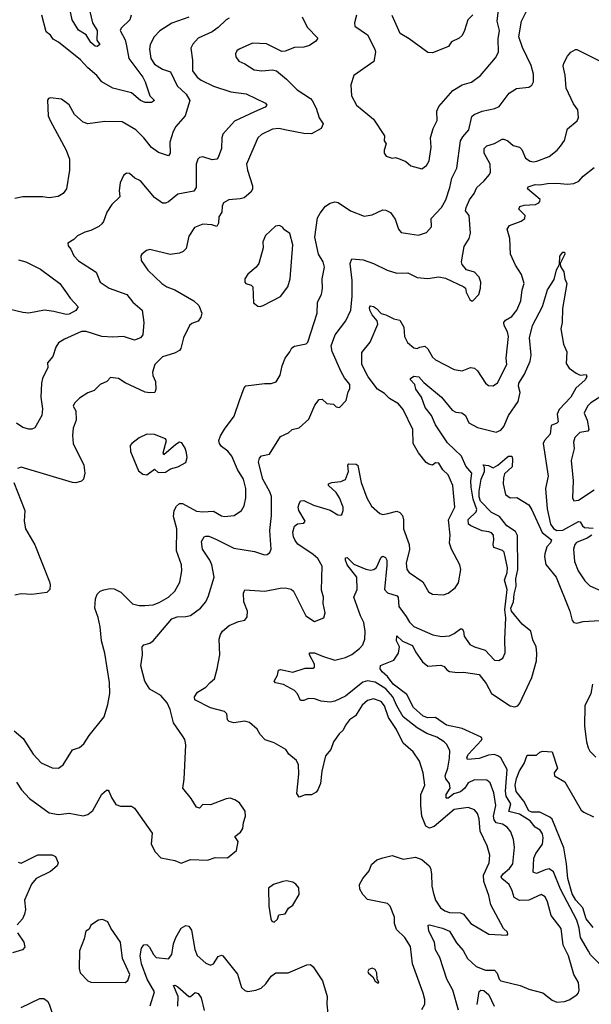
# Model space of a CAD drawing. Extents: x 2133461 to 2293071, y 753526 to 916327.
# Tile 170 of 256: x 2143326 to 2147008, y 854204 to 860545. Entities that reach past the tile are written whole.
import ezdxf

# ---------------------------------------------------------------- set-up
doc = ezdxf.new("R2010")
doc.units = 0

msp = doc.modelspace()

# ---------------------------------------------------------------- linework, layer by layer
at = {"layer": '0CON10XD'}
for points in [[(2143768.6, 860635), (2143795, 860525.8), (2143825.7, 860475), (2143822.9, 860412.9), (2143841.2, 860385), (2143825, 860373.3), (2143811.2, 860375), (2143785, 860398.6), (2143755, 860447.5), (2143705, 860476.7), (2143663, 860545), (2143645.6, 860625)], [(2144043.8, 860575), (2144036.2, 860545), (2143979.3, 860490.7), (2143973.8, 860475), (2144004.7, 860414.7), (2144013.7, 860376.3), (2144028.8, 860295), (2144118, 860175), (2144134.5, 860145), (2144164.6, 860055), (2144194, 860025), (2144175, 860012.1), (2144135, 860011.1), (2144103.7, 860023.7), (2144045, 860073.1), (2143925, 860104.4), (2143855, 860144.2), (2143822.5, 860185), (2143765, 860234.2), (2143717, 860287), (2143575, 860400.8), (2143540.6, 860420.6), (2143524, 860445), (2143497, 860467), (2143468.6, 860575)], [(2143575, 855724), (2143605, 855746.2), (2143665, 855842.9), (2143711.4, 855858.6), (2143737.9, 855882.1), (2143774, 855936), (2143870.8, 856055), (2143892.9, 856135), (2143905.6, 856205), (2143904.3, 856275.7), (2143874.4, 856465), (2143853.7, 856543.7), (2143844.4, 856634.4), (2143831.9, 856695), (2143810, 856755), (2143814.2, 856815), (2143824, 856845), (2143845, 856863.8), (2143867.7, 856872.3), (2143908.3, 856881.7), (2143935, 856880), (2143977.9, 856857.9), (2144052.6, 856782.6), (2144095, 856772.5), (2144131.7, 856771.7), (2144185, 856777.3), (2144225, 856791.8), (2144284.3, 856825), (2144324.7, 856865.3), (2144356.9, 856923.1), (2144370.6, 856995), (2144367.8, 857035), (2144336.2, 857125), (2144338.9, 857265), (2144317.3, 857345), (2144320, 857385), (2144335, 857412.5), (2144355, 857428.1), (2144375, 857429.5), (2144465, 857380), (2144505, 857375.3), (2144575, 857380), (2144625, 857350), (2144645, 857345.6), (2144707.4, 857352.6), (2144755.5, 857384.5), (2144772.5, 857415), (2144782.2, 857465), (2144782.7, 857525), (2144766.7, 857585), (2144728.3, 857648.3), (2144692.7, 857735), (2144666.5, 857766.5), (2144625.4, 857795.4), (2144613.1, 857815), (2144609.4, 857835), (2144618.9, 857865), (2144645, 857907.1), (2144707.6, 857992.4), (2144742, 858092), (2144771.9, 858175), (2144782.6, 858187.4), (2144903, 858203), (2144945, 858201.4), (2144977.4, 858212.6), (2145002.5, 858255), (2145015.7, 858315), (2145035.6, 858365), (2145066.2, 858405), (2145077.7, 858432.3), (2145095, 858442), (2145172, 858458), (2145181.2, 858468.8), (2145241.1, 858655), (2145244.3, 858725), (2145269.4, 858775), (2145275.4, 858814.6), (2145274.4, 858875), (2145288.3, 858951.7), (2145281.2, 858985), (2145250.7, 859035), (2145227.8, 859145), (2145245, 859268), (2145260.6, 859299.4), (2145295, 859343.3), (2145325, 859363.3), (2145355, 859372.9), (2145377.4, 859367.4), (2145456.7, 859313.3), (2145545, 859279.4), (2145595, 859289.2), (2145665, 859321.2), (2145685, 859318.8), (2145715, 859303.3), (2145745, 859260), (2145765, 859196.7), (2145783.8, 859175), (2145895, 859158.1), (2145945, 859174.2), (2145978.3, 859211.7), (2145976.7, 859265), (2146043.6, 859336.4), (2146069.5, 859385), (2146097.3, 859465), (2146108.9, 859525), (2146142, 859588), (2146164, 859765), (2146179.1, 859790.9), (2146219.5, 859835), (2146238, 859922), (2146253.8, 859935), (2146304.6, 859955.4), (2146386.5, 859973.5), (2146414.7, 859985.3), (2146478, 860072), (2146525, 860101.1), (2146605, 860111.2), (2146625, 860123.3), (2146635.8, 860145), (2146635.8, 860194.2), (2146619.2, 860249.2), (2146564, 860365), (2146540, 860435), (2146558.7, 860535), (2146587.9, 860595)], [(2145496.2, 860575), (2145483.3, 860525), (2145484.1, 860504.1), (2145565, 860446.7), (2145613.3, 860355), (2145616.7, 860335), (2145606.7, 860275), (2145478.8, 860185), (2145458, 860125), (2145463.1, 860055), (2145495, 859994), (2145605.3, 859905.3), (2145675, 859796.7), (2145672.5, 859765), (2145686.7, 859745), (2145673.3, 859705), (2145673.3, 859685), (2145686.1, 859666.1), (2145725, 859654), (2145745, 859656.7), (2145765, 859651.2), (2145812.3, 859632.3), (2145845, 859603.8), (2145915, 859584)], [(2146244.4, 860575.6), (2146211.2, 860545), (2146191.4, 860475), (2146175, 860443.8), (2146156.2, 860425), (2146107.6, 860402.4), (2146095, 860382.5), (2146086.7, 860373.3), (2145985, 860332), (2145953.8, 860333.8), (2145835, 860421.4), (2145776.8, 860456.8), (2145725, 860571.2)], [(2145915, 859584), (2145945, 859606), (2145964.2, 859635), (2145976.5, 859725), (2145971.1, 859785), (2145989.1, 859845), (2146013.7, 859896.3), (2146012.5, 859955), (2146026.4, 859985), (2146115, 860088.1), (2146176.2, 860125), (2146235, 860143.5), (2146292.9, 860185), (2146390.5, 860299.5), (2146410, 860335), (2146407.6, 860422.4), (2146415.6, 860475), (2146400.8, 860535), (2146409.3, 860609.3)], [(2144415, 860561.9), (2144305, 860522.3), (2144227.7, 860472.3), (2144191.1, 860435), (2144165.5, 860385), (2144162.7, 860355), (2144171.2, 860295), (2144195, 860258.8), (2144245, 860227.3), (2144298.2, 860208.2), (2144339.2, 860119.2), (2144397.5, 860065), (2144420.8, 860025), (2144392.2, 859925), (2144332.4, 859857.6), (2144313.3, 859825), (2144293.9, 859756.1), (2144295.5, 859684.5), (2144285, 859668), (2144220.5, 859690.5), (2144175, 859721.5), (2144124.5, 859785), (2144073.5, 859835), (2143985, 859886.2), (2143875, 859888.5), (2143765, 859874.4), (2143735, 859884.4), (2143679.2, 859935), (2143645, 859997.5), (2143595, 860033.8), (2143525, 860041.2), (2143512, 860038), (2143504.1, 860025.9), (2143510, 859925), (2143522, 859895), (2143624.4, 859705), (2143646.6, 859646.6), (2143647.1, 859575), (2143627.1, 859455), (2143605.4, 859424.6), (2143574.6, 859405.4), (2143515, 859398.2), (2143473.6, 859403.6), (2143345, 859403.3), (2143295, 859392.9)], [(2144675.4, 860554.6), (2144655.3, 860544.7), (2144604.4, 860495), (2144565, 860466.4), (2144474.3, 860425), (2144441.7, 860388.3), (2144428.1, 860361.9), (2144438.9, 860285), (2144439.6, 860215), (2144468.1, 860175), (2144495, 860154.5), (2144575, 860116.4), (2144685, 860080.9), (2144785, 860068.2), (2144908.2, 860008.2), (2144917.5, 859995), (2144907.9, 859982.1), (2144838.6, 859951.4), (2144709.2, 859890.8), (2144635, 859806.9), (2144626.9, 859785), (2144625.5, 859715), (2144605, 859657.5), (2144595, 859646.7), (2144565, 859643.5), (2144505, 859661.1), (2144485, 859657.5), (2144473.7, 859646.3), (2144463.5, 859615), (2144462.5, 859465), (2144448.5, 859441.5), (2144345, 859420.8), (2144285, 859371.4), (2144265, 859362.5), (2144245, 859364.2), (2144195, 859400), (2144105, 859506.2), (2144067.5, 859525), (2144033.6, 859553.6), (2144014.1, 859555.9), (2143995, 859542.5), (2143973.3, 859495), (2143966.7, 859445), (2143970, 859405), (2143918.8, 859355), (2143888, 859305), (2143865.4, 859244.6), (2143855, 859231.2), (2143835, 859213.8), (2143785, 859188), (2143745, 859176), (2143697.9, 859152.1), (2143675, 859129.2), (2143636.7, 859105), (2143638.3, 859088.3), (2143655, 859067.5), (2143673.8, 859025), (2143705, 858991.2), (2143818.8, 858918.8), (2143845, 858854.4), (2143902, 858815), (2144015.2, 858775.2), (2144055, 858725.6), (2144114, 858675), (2144126.1, 858593.9), (2144119.2, 858515), (2144105, 858496.2), (2144065, 858480), (2143995.4, 858505.4), (2143925, 858500.3), (2143855, 858503.7), (2143755, 858537.8), (2143725, 858536.4), (2143615, 858486.7), (2143576.8, 858463.2), (2143559.2, 858435), (2143540, 858375), (2143504.2, 858335), (2143508, 858305), (2143473.1, 858235), (2143466.5, 858205), (2143462.3, 858115), (2143471.7, 858038.3), (2143467.9, 857995), (2143423.8, 857916.2), (2143405, 857907.8), (2143385, 857907.3), (2143345, 857919.1), (2143305, 857945.5)], [(2145144.4, 860564.4), (2145177, 860497), (2145246.2, 860425), (2145234.2, 860405.8), (2145192.1, 860377.9), (2145155, 860368.2), (2145095, 860365.5), (2145035, 860341.9), (2145015, 860340.6), (2144915, 860390.5), (2144825.5, 860394.5), (2144738.8, 860355), (2144725, 860343.8), (2144715.8, 860325), (2144718, 860305), (2144738.3, 860278.3), (2144775, 860261.4), (2144835, 860221.1), (2144885, 860215.5), (2144955, 860221.4), (2144980, 860215), (2145045, 860161.4), (2145112.6, 860092.6), (2145197.9, 860037.9), (2145208.8, 860025), (2145236, 859975), (2145255, 859912.5), (2145280, 859875), (2145268, 859845), (2145205, 859809.2), (2145155, 859812.5), (2145045, 859833.8), (2144995, 859843.8), (2144955, 859840.9), (2144884.2, 859805.8), (2144859.4, 859785), (2144787.5, 859615), (2144792.5, 859575), (2144825.6, 859475), (2144825, 859453.3), (2144814, 859435), (2144771.3, 859398.7), (2144745, 859390.5), (2144672.5, 859385), (2144638, 859365), (2144630, 859345), (2144627.5, 859305), (2144608, 859275), (2144606, 859235), (2144596.4, 859213.6), (2144564, 859224), (2144505, 859228.8), (2144452.3, 859207.7), (2144415, 859150), (2144397.8, 859072.2), (2144378.9, 859051.1), (2144355, 859040.6), (2144295, 859032.5), (2144165, 859066), (2144141.7, 859058.3), (2144113.3, 859035), (2144106.4, 859023.6), (2144108.8, 858995), (2144151.2, 858931.2), (2144241.4, 858845), (2144274.1, 858824.1), (2144325, 858805.5), (2144446.9, 858735), (2144479.4, 858705), (2144499.2, 858655), (2144491.7, 858628.3), (2144476.3, 858603.7), (2144435, 858587.8), (2144420, 858575), (2144380.6, 858495), (2144363.2, 858426.8), (2144354.5, 858415.5), (2144323.5, 858396.5), (2144245.4, 858374.6), (2144196.9, 858325), (2144181.1, 858275), (2144182.6, 858252.6), (2144200.8, 858215), (2144202.5, 858165), (2144196.2, 858145), (2144165, 858140.8), (2144135, 858146.9), (2144005, 858205.5), (2143962.5, 858235), (2143910, 858240), (2143886.1, 858213.9), (2143845, 858195.6), (2143805, 858157.1), (2143765, 858142.5), (2143712, 858108), (2143678, 858075), (2143671.2, 858055), (2143687.5, 858025), (2143689.4, 857965), (2143670, 857915), (2143667, 857867), (2143669.2, 857815), (2143739.2, 857675), (2143745.7, 857624.3), (2143736, 857585), (2143725, 857574), (2143688.3, 857561.7), (2143665, 857563.5), (2143335, 857663.8), (2143312.5, 857655)], [(2143304.5, 855634.5), (2143336.9, 855585), (2143389.5, 855529.5), (2143515, 855436.9), (2143575, 855425.6), (2143645, 855435.5), (2143735, 855418.6), (2143764.3, 855425.7), (2143797.4, 855452.6), (2143855, 855556.7), (2143885, 855583.3), (2143895, 855582.5), (2143902.3, 855572.3), (2143916.2, 855535), (2143945, 855491.2), (2143975, 855479.2), (2144045, 855478.8), (2144065, 855466.7), (2144075, 855452.5), (2144180, 855305), (2144172, 855235), (2144198, 855185), (2144235, 855148), (2144325, 855130), (2144365, 855113.8), (2144425, 855136.7), (2144535, 855132.5), (2144585, 855150), (2144665, 855147.5), (2144722.5, 855195), (2144733, 855253), (2144712.5, 855285), (2144747, 855313), (2144763.3, 855335), (2144768, 855375), (2144781.2, 855415), (2144777.7, 855447.7), (2144741.2, 855501.2), (2144711.2, 855521.2), (2144680.5, 855530.5), (2144655, 855528), (2144555, 855488), (2144505, 855490), (2144485, 855466.7), (2144465, 855473.3), (2144429.2, 855529.2), (2144376, 855595), (2144385.7, 855654.3), (2144396, 855875), (2144388.8, 855908.8), (2144375, 855933.3), (2144317, 856017), (2144295, 856102.5), (2144275.7, 856145), (2144235, 856192.5), (2144164, 856234), (2144131.2, 856285), (2144106.6, 856383.4), (2144117.5, 856455), (2144115.7, 856505), (2144125, 856519.2), (2144165, 856529.4), (2144186.1, 856543.9), (2144305, 856686.9), (2144341.1, 856698.9), (2144395, 856700.5), (2144425, 856708.5), (2144490, 856755), (2144524.7, 856795.3), (2144542.7, 856835), (2144578.9, 856955), (2144563.8, 857035), (2144550.4, 857065), (2144503.1, 857135), (2144496.5, 857183.5), (2144514, 857215), (2144525, 857218.6), (2144545, 857217.8), (2144590.1, 857200.1), (2144705, 857142.3), (2144839.1, 857119.1), (2144901.7, 857098.3), (2144919.1, 857100.9), (2144936.4, 857113.6), (2144945.6, 857135), (2144937.1, 857255), (2144947.9, 857352.1), (2144947.5, 857475), (2144936.9, 857505), (2144891.6, 857585), (2144864.5, 857695), (2144869.4, 857720.6), (2144884.2, 857735.8), (2144933.9, 857746.1), (2145005, 857861.2), (2145057.5, 857885), (2145080, 857905), (2145125, 857916.7), (2145187.2, 857972.8), (2145227.8, 858062.2), (2145255, 858099.2), (2145275, 858100), (2145305, 858074), (2145348, 858068), (2145365, 858052.5), (2145385, 858047.5), (2145428.3, 858091.7), (2145442.1, 858147.9), (2145452.7, 858167.3), (2145452.9, 858195), (2145418.6, 858238.6), (2145397.4, 858277.4), (2145338.1, 858408.1), (2145332.5, 858445), (2145357.5, 858515), (2145425.4, 858605), (2145458.7, 858675), (2145467.2, 858765), (2145467.9, 858865), (2145454.4, 858975), (2145465, 859003.8), (2145538.6, 858998.6), (2145605, 858975.6), (2145692.6, 858932.6), (2145755, 858913.5), (2145825, 858914.4), (2145885, 858884.4), (2145955, 858878.8), (2146025, 858888), (2146069.3, 858879.3), (2146187.5, 858825), (2146196.7, 858815), (2146200.7, 858789.3), (2146225, 858742.5), (2146235, 858733.3), (2146245, 858733.3), (2146283.3, 858775), (2146294, 858815), (2146296.2, 858855), (2146285, 858887.5), (2146255, 858920), (2146204.2, 858934.2), (2146175, 858967.5), (2146171.2, 858985), (2146188.8, 859085), (2146220, 859135), (2146229.1, 859170.9), (2146220.9, 859285), (2146197.3, 859315), (2146200.7, 859335), (2146223.9, 859385), (2146253.1, 859425), (2146269.4, 859465), (2146315.7, 859505), (2146352.2, 859547.8), (2146357.7, 859562.3), (2146355.3, 859615), (2146317.5, 859685), (2146317.1, 859715), (2146335, 859732.5), (2146383.2, 859746.8), (2146432.5, 859775), (2146445, 859775.8), (2146470, 859765), (2146505, 859734), (2146545, 859724.2), (2146559.1, 859709.1), (2146582.8, 859652.8), (2146613, 859633), (2146635, 859629.5), (2146657.2, 859632.8), (2146735.4, 859664.6), (2146786.7, 859705), (2146808.6, 859731.4), (2146835, 859767.5), (2146855, 859842.5), (2146915.6, 859894.4), (2146925.7, 859915), (2146920, 859965), (2146893.4, 860003.4), (2146845.9, 860105), (2146838.4, 860188.4), (2146825.3, 860245), (2146830, 860265), (2146855, 860310), (2146875, 860336.2), (2146905, 860352.5), (2146915, 860352), (2147055, 860283.1)], [(2145425, 856001.2), (2145409.8, 855970.2), (2145383.9, 855946.1), (2145346, 855895), (2145330.8, 855845), (2145295.8, 855805), (2145271.1, 855705), (2145264, 855625), (2145246.7, 855585), (2145235, 855570), (2145205, 855553.3), (2145165, 855552.5), (2145125, 855537.5), (2145110.8, 855560.8), (2145123.5, 855685), (2145121.5, 855745), (2145109.4, 855775), (2145058.6, 855815), (2145040, 855845), (2144965, 855888.1), (2144906.6, 855906.6), (2144875, 855942), (2144855.7, 855975), (2144805, 856019.2), (2144775, 856027.1), (2144705, 856016.2), (2144675, 856024.2), (2144664.3, 856035), (2144660, 856075), (2144645, 856090), (2144554.1, 856114.1), (2144454.7, 856164.7), (2144452.3, 856185), (2144470.9, 856215), (2144524.1, 856245.9), (2144552.9, 856277.1), (2144579.5, 856300.5), (2144597.5, 856365), (2144614.3, 856455), (2144610, 856555), (2144618.6, 856585), (2144632.8, 856607.2), (2144675.6, 856644.4), (2144735, 856670), (2144775, 856678.8), (2144790.8, 856699.2), (2144794, 856735), (2144770, 856795), (2144767.3, 856852.7), (2144775, 856873.3), (2144905, 856865.4), (2145004.4, 856884.4), (2145035.5, 856885.5), (2145075, 856877.8), (2145088.9, 856865), (2145168.8, 856705), (2145225, 856669.2), (2145285, 856693.8), (2145294.3, 856725), (2145280, 856785), (2145281.9, 856825), (2145270.7, 856870.7), (2145273.8, 857025), (2145245.8, 857075), (2145215, 857101.1), (2145118, 857168), (2145099.9, 857189.9), (2145089.6, 857215), (2145084.6, 857245.4), (2145095, 857284), (2145115, 857298.1), (2145155, 857302.5), (2145164, 857315), (2145123.6, 857385), (2145119.6, 857405), (2145125, 857426.7), (2145135, 857446.2), (2145155, 857449.2), (2145218.6, 857418.6), (2145325, 857385.5), (2145375, 857357.1), (2145395, 857354.2), (2145401.4, 857358.6), (2145410, 857385), (2145409.1, 857405), (2145386.2, 857465), (2145365, 857500), (2145313.8, 857545), (2145313.8, 857555), (2145335.8, 857564.2), (2145395, 857570.5), (2145425.3, 857584.7), (2145444.3, 857635), (2145439.2, 857675), (2145445, 857683.8), (2145492.2, 857682.2), (2145504.4, 857674.4), (2145526.2, 857565), (2145561.2, 857465), (2145591.7, 857411.7), (2145645, 857363.8), (2145665, 857358.2), (2145696, 857364), (2145755, 857378.9), (2145775, 857371.4), (2145791.2, 857351.2), (2145798.2, 857325), (2145798.5, 857265), (2145835.4, 857165), (2145836.2, 857133.8), (2145815.6, 857045), (2145820, 857005), (2145833.8, 856985), (2145921.4, 856925), (2145959.7, 856859.7), (2145985, 856844.3), (2146055, 856840), (2146085, 856852.5), (2146130, 856885), (2146152.3, 856917.7), (2146166.7, 857005), (2146161.2, 857035), (2146107.1, 857135), (2146094.5, 857174.5), (2146097.5, 857225), (2146088.7, 857325), (2146128.5, 857405), (2146115.4, 857545), (2146085, 857614), (2146050.8, 857645), (2146025, 857689.4), (2146005, 857690), (2145985, 857676.9), (2145961.7, 857681.7), (2145943.7, 857693.7), (2145893.5, 857755), (2145860.8, 857815), (2145858.2, 857905), (2145796.4, 858035), (2145765, 858070), (2145707.1, 858105), (2145675, 858138.6), (2145629.5, 858165), (2145570.4, 858245), (2145529.2, 858325), (2145529.2, 858400.8), (2145582.7, 858467.3), (2145631.9, 858585), (2145628.6, 858605), (2145595, 858644.4), (2145581.2, 858675), (2145578.6, 858691.4), (2145585, 858703.1), (2145605, 858698.5), (2145624.4, 858685), (2145653.2, 858653.2), (2145684.3, 858644.3), (2145735, 858618.1), (2145775, 858609.2), (2145800, 858565), (2145804.5, 858505), (2145824.4, 858465), (2145865, 858431.5), (2145885, 858428.2), (2145902, 858435), (2145935, 858442.9), (2145955, 858424.2), (2145985, 858372.5), (2146004, 858355), (2146125, 858292.5), (2146175, 858282.5), (2146230, 858305), (2146255, 858300), (2146275, 858283.3), (2146326, 858205), (2146345, 858190), (2146375, 858186.7), (2146403, 858207), (2146464.3, 858325), (2146459.2, 858365), (2146473.6, 858505), (2146467.1, 858535), (2146446.2, 858575), (2146443.8, 858595), (2146455, 858610.4), (2146496.6, 858633.4), (2146528.5, 858675), (2146554.5, 858735), (2146562.9, 858805), (2146574.4, 858845), (2146557.7, 858905), (2146518.8, 858965), (2146486.9, 859035), (2146482.5, 859135), (2146465.8, 859195), (2146480.5, 859219.5), (2146555, 859246.7), (2146578.6, 859265), (2146581.4, 859285), (2146540.8, 859325), (2146547.6, 859342.4), (2146575, 859350.9), (2146647.5, 859355), (2146670, 859365), (2146676.7, 859375), (2146677.7, 859387.7), (2146597.5, 859455), (2146601.7, 859468.3), (2146645, 859482.8), (2146675, 859481.6), (2146725, 859490.5), (2146785, 859492.9), (2146855, 859485.4), (2146895, 859490), (2146926.9, 859505), (2146955, 859536.9), (2147025, 859592)], [(2144875, 858697.5), (2144895, 858703.3), (2145005, 858762), (2145052.5, 858825), (2145067.1, 858875), (2145084.2, 859095), (2145065, 859167.5), (2145030.7, 859190.7), (2145019.3, 859209.3), (2144999.3, 859219.3), (2144973.9, 859216.1), (2144908.8, 859155), (2144892, 859115), (2144894.2, 859075), (2144865.7, 858975), (2144848.7, 858951.3), (2144794.3, 858905.7), (2144776.7, 858875), (2144776.7, 858855), (2144783.3, 858845), (2144815.9, 858835.9), (2144826.7, 858825), (2144831.7, 858721.7), (2144860.7, 858700.7), (2144875, 858697.5)], [(2145948, 855948), (2145885.5, 855985), (2145795.4, 856055), (2145754.3, 856125), (2145728.6, 856185), (2145685, 856236.2), (2145615, 856279.4), (2145565, 856286.2), (2145535, 856279.2), (2145425, 856188.9), (2145355, 856156.5), (2145325, 856149.4), (2145266.9, 856156.9), (2145225, 856171.2), (2145185, 856173.3), (2145155, 856160), (2145135, 856160), (2145114.2, 856204.2), (2145096.2, 856225), (2145025, 856264.3), (2144972.5, 856275), (2144963.8, 856285), (2144987.3, 856322.7), (2144993.3, 856356.7), (2145005, 856359.4), (2145085, 856342.5), (2145165, 856368.6), (2145215, 856368.8), (2145224, 856376), (2145224.2, 856395), (2145192.9, 856455), (2145192, 856468), (2145225, 856466.5), (2145276.6, 856446.6), (2145355, 856420.5), (2145425, 856436.4), (2145465, 856457.7), (2145514.1, 856495.9), (2145535, 856519.2), (2145549.6, 856555), (2145551.8, 856605), (2145542.7, 856662.7), (2145521.5, 856705), (2145478.1, 856825), (2145500, 856875), (2145497.7, 856955), (2145435, 857034.4), (2145423.6, 857065), (2145425, 857080), (2145435, 857082), (2145478.3, 857038.3), (2145555, 857006.1), (2145585, 857000.4), (2145606.1, 857003.9), (2145623.9, 857016.1), (2145655, 857084.2), (2145665, 857090), (2145681.7, 857081.7), (2145689.6, 857065), (2145690.9, 857029.1), (2145675.4, 856875), (2145694.2, 856854.2), (2145756.7, 856835), (2145763.3, 856823.3), (2145768.6, 856765), (2145815, 856700.5), (2145836.9, 856665), (2145865, 856637.5), (2145986.8, 856583.2), (2146043, 856573), (2146095, 856577.3), (2146125, 856591.1), (2146165, 856622.5), (2146175, 856622), (2146185, 856607.5), (2146188.1, 856575), (2146225, 856521.9), (2146256, 856506), (2146324.6, 856484.6), (2146385, 856419.2), (2146412.3, 856417.7), (2146437, 856433), (2146452.7, 856467.3), (2146449.6, 856555), (2146457.4, 856692.6), (2146450.6, 856745), (2146466, 856875), (2146449.4, 856935), (2146465.2, 856985), (2146466.7, 857015), (2146447.3, 857115), (2146435, 857127.2), (2146380.6, 857145), (2146374.5, 857165), (2146380.4, 857195), (2146378.2, 857225), (2146365, 857241.1), (2146346.9, 857246.9), (2146305, 857252.8), (2146230.8, 857285), (2146216.7, 857296.7), (2146215, 857325.6), (2146265, 857374.6), (2146269.7, 857390.3), (2146247.5, 857457.5), (2146233.4, 857535), (2146231, 857575), (2146238.3, 857625), (2146199.9, 857669.9), (2146170.6, 857735), (2146080.3, 857820.3), (2146003.3, 857935), (2145977.3, 857995), (2145936.9, 858046.9), (2145912.9, 858115), (2145878.2, 858165), (2145871.2, 858195), (2145841.9, 858225), (2145842.9, 858235), (2145865, 858250), (2145896.7, 858245), (2145928.4, 858208.4), (2146043, 858113), (2146110.6, 858030.6), (2146135, 858018.2), (2146172.7, 858012.7), (2146196.7, 857995), (2146219.5, 857949.5), (2146275, 857919.6), (2146395, 857889.1), (2146425, 857901.1), (2146445, 857924.4), (2146474.8, 857995.2), (2146535.9, 858085), (2146550, 858145), (2146537.6, 858185), (2146540, 858205), (2146577.6, 858262.4), (2146613.4, 858345), (2146620.8, 858385), (2146609.1, 858495), (2146628.1, 858575), (2146692.5, 858697.5), (2146724.3, 858805), (2146768.1, 858871.9), (2146782.9, 858935), (2146801.7, 858968.3), (2146805, 859022.5), (2146825, 859047.5), (2146835, 859047.5), (2146837.1, 859035), (2146806.2, 858975), (2146808, 858955), (2146830.9, 858920.9), (2146837.5, 858875), (2146848.8, 858845), (2146822.5, 858685), (2146820.5, 858595), (2146811.2, 858555), (2146828.2, 858455), (2146849.1, 858405), (2146845, 858330), (2146865, 858301.2), (2146909.3, 858269.3), (2146935, 858256.7), (2146975, 858260), (2146978.8, 858245), (2146968, 858225), (2146908.2, 858171.8), (2146875, 858114.2), (2146800.5, 858035), (2146787.9, 858005), (2146793.3, 857955), (2146785, 857945.6), (2146748.2, 857931.7), (2146742.3, 857875), (2146706.7, 857835), (2146698, 857815), (2146730.4, 857605), (2146712.9, 857525), (2146724.2, 857395.8), (2146745.6, 857295.6), (2146765, 857268.2), (2146785, 857256.2), (2146825, 857256.6), (2146925, 857312.5), (2146935, 857310), (2146950.4, 857285), (2146964.2, 857275), (2147019.6, 857269.6)], [(2143318.5, 858998.5), (2143365, 858984.7), (2143459.3, 858939.3), (2143583.6, 858845), (2143626.7, 858786.7), (2143650.5, 858750.5), (2143702.5, 858695), (2143687.6, 858672.4), (2143645, 858648.7), (2143625, 858645.4), (2143545, 858666.6), (2143485, 858673.8), (2143385, 858655.4), (2143345, 858659.2), (2143255, 858681.4)], [(2147075, 858122.7), (2147005, 858077.9), (2146983.6, 858056.4), (2146960.6, 858010.6), (2146981.8, 857965), (2146991.5, 857905), (2146985, 857894.6), (2146932.9, 857887.1), (2146902.2, 857855), (2146891.8, 857825), (2146897.6, 857782.4), (2146877.5, 857705), (2146891.5, 857575), (2146886.2, 857465), (2146895, 857446.7), (2146925, 857450), (2147025, 857517.3)], [(2144145, 857613.8), (2144195, 857650), (2144218.3, 857628.3), (2144265, 857631.2), (2144297.3, 857652.7), (2144345, 857666), (2144395.9, 857694.1), (2144403.9, 857726.1), (2144400.8, 857755), (2144390.8, 857785), (2144369.3, 857819.3), (2144355, 857823.3), (2144331.2, 857808.8), (2144255, 857742.5), (2144250, 857755), (2144272, 857835), (2144265, 857845.8), (2144194.1, 857874.1), (2144144.2, 857875.8), (2144095, 857852.5), (2144047.5, 857815), (2144037, 857803), (2144040, 857765), (2144090.5, 857640.5), (2144118.3, 857618.3), (2144145, 857613.8)], [(2147145, 854381.5), (2147003, 854523), (2146988.7, 854545), (2146937.8, 854635), (2146930.3, 854695), (2146914.7, 854745), (2146808.9, 854945), (2146765, 855056.7), (2146735, 855075.4), (2146709.4, 855070.6), (2146655, 855046.4), (2146633.8, 855053.8), (2146637.5, 855145), (2146651.2, 855175), (2146693.3, 855235), (2146698, 855275), (2146692.4, 855302.4), (2146678.9, 855325), (2146645, 855343.6), (2146612.9, 855385), (2146545, 855427.9), (2146476.1, 855445), (2146489.4, 855495), (2146459.8, 855545), (2146454.2, 855575.8), (2146465.2, 855715.2), (2146425, 855791.4), (2146405.8, 855805), (2146381.6, 855811.6), (2146345, 855808), (2146285, 855786.9), (2146210.5, 855780.5), (2146205.4, 855795), (2146216.5, 855815), (2146301.2, 855905), (2146303.5, 855915), (2146297.3, 855925), (2146175, 855980.5), (2146075, 856000.8), (2146005, 856050.4), (2145955, 856048.2), (2145925, 856058.6), (2145862.7, 856115), (2145819.8, 856199.8), (2145731.1, 856265), (2145694.5, 856314.5), (2145660, 856345), (2145646.9, 856365), (2145650, 856385), (2145735, 856420), (2145764.6, 856465), (2145771.5, 856505), (2145752.5, 856545), (2145753.9, 856576.1), (2145791.9, 856541.9), (2145856.2, 856515), (2145875, 856474.3), (2145919.3, 856409.3), (2145955, 856381.1), (2146038.9, 856388.9), (2146059.6, 856379.6), (2146077.3, 856357.3), (2146095, 856346.7), (2146145, 856340), (2146185, 856343.1), (2146285, 856326.8), (2146330.3, 856270.3), (2146365, 856204.6), (2146485, 856127.1), (2146515, 856119.5), (2146534.6, 856125.4), (2146547.6, 856142.4), (2146625, 856307.8), (2146653.9, 856415), (2146656.3, 856465), (2146652, 856505), (2146631.9, 856551.9), (2146617.8, 856607.8), (2146562.4, 856652.4), (2146492.7, 856735), (2146490.1, 856755), (2146506.6, 856795), (2146510.6, 856845), (2146523.9, 856896.1), (2146521.1, 856945), (2146533.5, 857005), (2146532, 857222), (2146518.3, 857248.3), (2146462.5, 857285), (2146415.5, 857345.5), (2146365, 857370.9), (2146294.2, 857445), (2146285, 857471.2), (2146285, 857507.5), (2146298.9, 857585), (2146320, 857635), (2146320, 857660), (2146311.7, 857678.3), (2146345, 857674.2), (2146375, 857659.2), (2146405, 857675.6), (2146465, 857728.1), (2146475, 857734.3), (2146495, 857733.3), (2146500, 857715), (2146496.7, 857665), (2146448.9, 857621.1), (2146441.1, 857595), (2146439.5, 857555), (2146455, 857486.2), (2146485, 857465.7), (2146527.6, 857467.6), (2146605, 857421.5), (2146625, 857389.4), (2146691.8, 857241.8), (2146750.3, 857195), (2146745, 857175.4), (2146720.5, 857149.5), (2146707.1, 857105), (2146705.4, 857085), (2146715.5, 857035.5), (2146780.4, 856955), (2146869.3, 856735), (2146884.5, 856675), (2146895, 856662.2), (2146915, 856657.5), (2146955, 856669.1), (2147064.3, 856675.7)], [(2143288.8, 857565), (2143358.6, 857385), (2143355.5, 857315), (2143363.6, 857265), (2143423.6, 857163.6), (2143518, 856925), (2143521.2, 856905), (2143520, 856875), (2143500, 856855), (2143405, 856843.1), (2143335, 856848.1), (2143295, 856838.1)], [(2147010.5, 857225), (2146980, 857205), (2146912.8, 857177.2), (2146901.4, 857165), (2146893.3, 857135), (2146899.5, 857055), (2146923.3, 856995), (2146965, 856932), (2146998.3, 856898.3), (2147085, 856860)], [(2147014.6, 856265), (2147003.9, 856206.1), (2146966.2, 856125), (2146963.3, 855995), (2146975.6, 855895), (2146986.3, 855856.3), (2146998.1, 855835), (2147035.7, 855795)], [(2145915, 854170), (2145934.3, 854205), (2145934.4, 854235), (2145924.4, 854275), (2145855.4, 854465.4), (2145843.3, 854575), (2145805.7, 854635), (2145752.9, 854685), (2145738.9, 854725), (2145740, 854765), (2145711.2, 854835), (2145693.9, 854853.9), (2145565, 854878.8), (2145535, 854910), (2145516.2, 854945), (2145513.8, 854975), (2145536.2, 855015), (2145576.4, 855063.6), (2145592.5, 855105), (2145625.5, 855134.5), (2145665, 855147.1), (2145725, 855162), (2145795, 855138), (2145875, 855152.2), (2145916.2, 855136.2), (2145964.2, 855095), (2145971.1, 855081.1), (2145979.1, 855045), (2145980, 854965), (2145988.8, 854925), (2146003.6, 854873.6), (2146037.1, 854825), (2146065, 854805.6), (2146094.3, 854795.7), (2146165, 854792), (2146185.3, 854785.3), (2146231.2, 854725), (2146347.5, 854655), (2146465, 854650), (2146470, 854655), (2146468.3, 854668.3), (2146443, 854693), (2146360.5, 854845), (2146348.1, 854905), (2146314.8, 854994.8), (2146313.7, 855035), (2146350.4, 855115), (2146353.2, 855165), (2146336.2, 855225), (2146290.9, 855319.1), (2146285, 855397.5), (2146275, 855432), (2146255, 855456.9), (2146215, 855471.5), (2146125, 855458.2), (2145995, 855349.2), (2145965, 855338.9), (2145940.7, 855350.7), (2145916.1, 855415), (2145910.4, 855485), (2145910, 855555), (2145935.6, 855615), (2145925.5, 855695), (2145900.6, 855770.6), (2145859.1, 855829.1), (2145796, 855886), (2145752.8, 855972.8), (2145700.2, 856050.2), (2145675.7, 856125), (2145655, 856154), (2145605, 856170.4), (2145565, 856159.6), (2145530.7, 856129.3), (2145488.1, 856061.9), (2145449.4, 856035), (2145425, 856001.2)], [(2143290, 855965), (2143348.6, 855915), (2143412.9, 855815), (2143465, 855759.2), (2143535, 855725.8), (2143575, 855724)], [(2146153.1, 854165), (2146114.6, 854295), (2146077.5, 854365), (2146032, 854505), (2146004.7, 854554.7), (2145998.5, 854605), (2145960, 854675), (2145957, 854713), (2145965, 854716.2), (2146050, 854695), (2146095, 854675.5), (2146139.4, 854599.4), (2146181.3, 854551.3), (2146209.3, 854499.3), (2146266.8, 854446.8), (2146325, 854422.6), (2146385, 854424.5), (2146402.1, 854405), (2146414.5, 854365), (2146425, 854355.6), (2146550, 854325), (2146605, 854300.5), (2146695, 854278.5), (2146755, 854230), (2146785, 854217.1), (2146835, 854220.8), (2146865, 854232), (2146915, 854264), (2146925, 854277.5), (2146930, 854295), (2146924, 854345), (2146895, 854396.2), (2146860, 854515), (2146825.3, 854585.3), (2146812.3, 854692.3), (2146749.5, 854775), (2146724.6, 854864.6), (2146710, 854895), (2146685, 854910.6), (2146605, 854874.6), (2146545, 854873.2), (2146511.5, 854891.5), (2146497.2, 854935), (2146478, 854975), (2146431.2, 855015), (2146427.3, 855025), (2146438.8, 855045), (2146481.2, 855078.8), (2146502.4, 855107.6), (2146513.6, 855215), (2146506.4, 855265), (2146488.2, 855315), (2146465.5, 855345), (2146435, 855364), (2146395, 855372.9), (2146381.7, 855391.7), (2146378.1, 855415), (2146392.1, 855485), (2146379.5, 855565), (2146355, 855630), (2146335, 855648.1), (2146255, 855649.1), (2146215, 855630.7), (2146191.9, 855595), (2146165, 855573.2), (2146121.3, 855558.7), (2146085, 855530.9), (2146071.8, 855531.8), (2146071.8, 855555), (2146098.2, 855595), (2146093.8, 855625), (2146071.1, 855655), (2146065.3, 855675), (2146082.4, 855725), (2146095, 855790), (2146095.4, 855835.4), (2146076.6, 855876.6), (2146060.6, 855895), (2146013.1, 855925), (2145948, 855948)], [(2147019.1, 854699.1), (2146974.9, 854755), (2146952.4, 854825), (2146907, 854875), (2146885, 854914.7), (2146857.2, 855015), (2146848.6, 855108.6), (2146831.3, 855211.3), (2146755.4, 855395.4), (2146739.5, 855409.5), (2146675, 855440.7), (2146625, 855441.5), (2146605, 855450), (2146571.9, 855511.9), (2146522.5, 855575), (2146517.1, 855615), (2146525, 855658), (2146545, 855708), (2146575.7, 855755), (2146595, 855807.5), (2146655, 855807.5), (2146675, 855827.5), (2146695, 855833.3), (2146755, 855830), (2146790, 855725), (2146768, 855695), (2146770, 855675), (2146837, 855637), (2146942.2, 855455), (2146960.2, 855440.2), (2147020.7, 855410.8)], [(2143315, 855120), (2143335, 855112), (2143443.6, 855166.4), (2143535, 855166), (2143555.8, 855155.8), (2143573.3, 855115), (2143566.2, 855095), (2143525, 855058.6), (2143432.9, 855015), (2143401.8, 854978.2), (2143356.9, 854875), (2143362.2, 854815), (2143357.5, 854785), (2143343.5, 854755), (2143310, 854715)], [(2144965, 854732.5), (2144987, 854753), (2144995, 854780), (2145035, 854787.5), (2145056.1, 854823.9), (2145085, 854843.3), (2145125, 854910), (2145123.3, 854953.3), (2145105, 854977.5), (2145085, 854990), (2145045, 854998), (2145020, 854995), (2144960, 854975), (2144928.3, 854951.7), (2144930, 854835), (2144942.5, 854755), (2144950, 854740), (2144965, 854732.5)], [(2144005, 854344.3), (2144022.1, 854357.9), (2144034.3, 854395), (2143988.5, 854498.5), (2143975.6, 854605), (2143912.5, 854695), (2143892.5, 854735), (2143859.3, 854749.3), (2143834.1, 854745.9), (2143785, 854712.5), (2143773, 854687), (2143752.5, 854675), (2143741.2, 854625), (2143711.7, 854548.3), (2143708, 854435), (2143715, 854407.5), (2143763.8, 854355), (2143785, 854345.8), (2144005, 854344.3)], [(2144166.5, 854195), (2144193.1, 854285), (2144146.7, 854366.7), (2144110.6, 854465), (2144101.4, 854515), (2144111.1, 854565), (2144125, 854586.7), (2144145, 854588), (2144162.5, 854572.5), (2144186.7, 854525), (2144205, 854505.7), (2144285, 854497.5), (2144305, 854523.8), (2144316.4, 854593.6), (2144330.6, 854635), (2144366.3, 854693.7), (2144395, 854710.8), (2144415, 854706), (2144432.2, 854682.2), (2144452.9, 854557.1), (2144468.5, 854518.5), (2144525, 854468.6), (2144555, 854455.8), (2144575, 854463.8), (2144605, 854511.2), (2144625, 854521.2), (2144635, 854516.2), (2144728.5, 854398.5), (2144755, 854312), (2144775, 854292.5), (2144795, 854287.1), (2144847.5, 854295), (2144881.7, 854308.3), (2144912, 854335), (2144946.2, 854385), (2144975, 854405.8), (2145055, 854407.5), (2145175, 854457.5), (2145199.4, 854459.4), (2145215.6, 854445.6), (2145275.4, 854355.4), (2145306.9, 854255), (2145303.1, 854205), (2145311.4, 854145)], [(2143312.5, 854665), (2143352.2, 854605), (2143358.9, 854571.1), (2143343.3, 854555), (2143280, 854535)], [(2145635, 854340), (2145640, 854345), (2145628.3, 854368.3), (2145626.1, 854406.1), (2145615, 854427.5), (2145595, 854436.7), (2145575, 854427.5), (2145567.5, 854415), (2145573.3, 854405), (2145600, 854380), (2145615, 854352.5), (2145635, 854340)], [(2144345, 854190.8), (2144346.2, 854255), (2144317.5, 854325), (2144325, 854326.7), (2144345, 854315.3), (2144415, 854253.3), (2144425, 854254.3), (2144455, 854280), (2144475, 854273.1), (2144493.9, 854245), (2144514.2, 854164.2)], [(2146272, 854202), (2146284.4, 854285.6), (2146295, 854295.7), (2146315, 854292.5), (2146347.3, 854265), (2146381.5, 854191.5)], [(2143335, 854183.8), (2143455, 854241.5), (2143481.3, 854241.3), (2143504.6, 854224.6), (2143516.4, 854205), (2143601.4, 853945)]]:
    msp.add_lwpolyline(points, dxfattribs=at)

doc.saveas('drawing.dxf')
